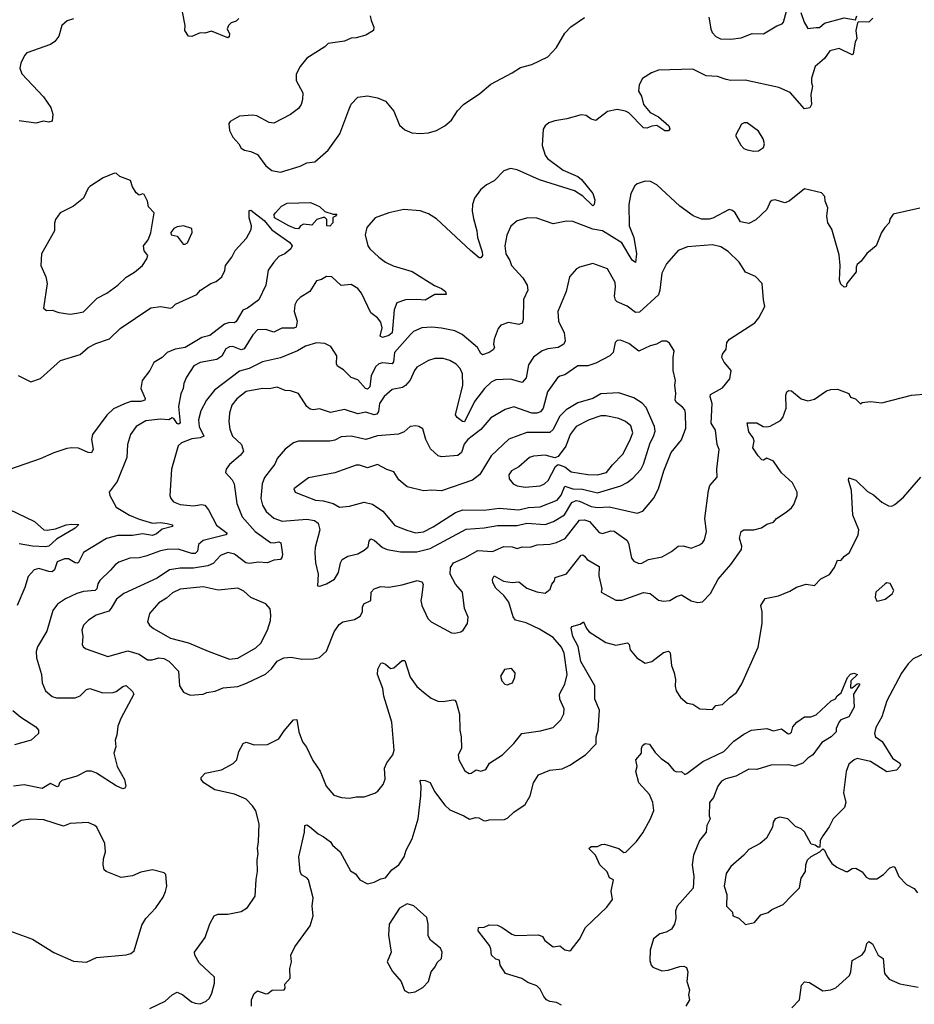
# Model space of a CAD drawing. Extents: x 1921360 to 2014538, y 768294 to 907744.
# Tile 127 of 256: x 1928258 to 1933702, y 828297 to 834291. Entities that reach past the tile are written whole.
import ezdxf

# ---------------------------------------------------------------- set-up
doc = ezdxf.new("R2010")
doc.units = 0

msp = doc.modelspace()

# ---------------------------------------------------------------- linework, layer by layer
at = {"layer": '0CON10XD'}
for points in [[(1929591.7, 834298.3), (1929575, 834282.5), (1929545, 834271.2), (1929528, 834255), (1929520, 834235), (1929534, 834205), (1929533.3, 834186.7), (1929525, 834180), (1929425, 834220), (1929385, 834208.6), (1929355, 834210.6), (1929305, 834188), (1929285, 834190), (1929262.5, 834225), (1929265.7, 834255), (1929248.3, 834338.3)], [(1932452.5, 834305), (1932464.2, 834235), (1932473.1, 834213.1), (1932495, 834188.8), (1932522.5, 834175), (1932585, 834171.9), (1932649.1, 834180.9), (1932715, 834205.8), (1932785, 834203.8), (1932865, 834253.3), (1932897.5, 834265), (1932906.2, 834275), (1932930.8, 834365)], [(1933450.5, 834299.5), (1933425, 834275.7), (1933363, 834277), (1933357.5, 834272.5), (1933346.2, 834225), (1933353.3, 834175), (1933343.3, 834155), (1933330, 834080), (1933325, 834077.5), (1933245, 834115.8), (1933188, 834102), (1933156.3, 834053.7), (1933098.8, 834005), (1933076.2, 833935), (1933076.4, 833906.4), (1933083.8, 833885), (1933072.5, 833835), (1933077.5, 833775), (1933066.2, 833753.8), (1933035, 833748.8), (1932947.3, 833847.3), (1932877.3, 833877.3), (1932672.3, 833922.3), (1932585, 833919.7), (1932556.9, 833926.9), (1932504.8, 833944.8), (1932435, 833948.8), (1932355, 833989.7), (1932145, 833982.7), (1932103.8, 833966.2), (1932047.9, 833932.1), (1932028, 833895), (1932022.9, 833855), (1932041.1, 833825), (1932053.5, 833775), (1932095.4, 833725.4), (1932145, 833699.5), (1932208.8, 833645), (1932213.6, 833626.4), (1932206.7, 833613.3), (1932185, 833614), (1932135, 833646.9), (1932105, 833643.1), (1932075, 833630.6), (1932055, 833632.5), (1931965, 833724.3), (1931945, 833734.4), (1931895, 833744.4), (1931835, 833732.5), (1931765, 833676.2), (1931735, 833685.7), (1931705, 833707.8), (1931675, 833712.2), (1931586.8, 833686.8), (1931515, 833675.7), (1931477.4, 833662.6), (1931456, 833645), (1931444.4, 833625), (1931438.5, 833525), (1931455.5, 833465), (1931470.6, 833445), (1931565.6, 833375.6), (1931655, 833335.5), (1931677.9, 833317.9), (1931745, 833232), (1931758.2, 833195), (1931754.1, 833165.9), (1931745, 833156.7), (1931685.4, 833215.4), (1931635, 833249.4), (1931421.2, 833315), (1931285, 833377.1), (1931245, 833384.2), (1931205, 833370.8), (1931145, 833309.4), (1931098.6, 833285), (1931061.4, 833255), (1931025.5, 833204.5), (1931013.1, 833165), (1931010.6, 833125), (1931019.4, 833079.4), (1931040, 833005), (1931043.8, 832965), (1931072.7, 832877.3), (1931074.2, 832855), (1931065, 832840), (1931055, 832840.8), (1931001.9, 832885), (1930795, 833078.5), (1930745, 833108.2), (1930695, 833127.1), (1930595, 833134.6), (1930504.7, 833115.3), (1930420.8, 833085), (1930369.4, 833025), (1930360.3, 832980.3), (1930375.6, 832915), (1930389.2, 832895), (1930444.3, 832845), (1930485, 832814.5), (1930531.5, 832791.5), (1930646.9, 832756.9), (1930781.7, 832671.7), (1930825.2, 832655.2), (1930849.4, 832635), (1930852.5, 832617.5), (1930785, 832616.9), (1930725, 832582.5), (1930675, 832588), (1930605, 832585.6), (1930552.5, 832567.5), (1930536.4, 832523.6), (1930525.2, 832385), (1930505, 832367.2), (1930465, 832356.9), (1930451.4, 832365), (1930463.6, 832415), (1930455, 832450), (1930435.7, 832475), (1930395, 832506.7), (1930338, 832625), (1930315, 832654.5), (1930275, 832679.6), (1930215, 832672.9), (1930157.5, 832725), (1930125, 832727.5), (1930095, 832709.4), (1930065, 832700.8), (1930023.2, 832636.8), (1929965, 832600), (1929945, 832578.8), (1929933.1, 832555), (1929927.8, 832515), (1929946.2, 832455), (1929940.6, 832419.4), (1929926.6, 832413.4), (1929852.8, 832412.7), (1929805, 832387.9), (1929755, 832404.6), (1929705, 832402.2), (1929677, 832373), (1929624, 832286), (1929605, 832281.4), (1929555, 832301.6), (1929535, 832299.1), (1929513, 832287), (1929486.9, 832243.1), (1929457.9, 832222.1), (1929356.5, 832203.5), (1929317.3, 832182.7), (1929272.5, 832115), (1929256.7, 832075), (1929253.3, 832045), (1929237.8, 832012.2), (1929224.2, 831935), (1929235, 831834), (1929225, 831828.6), (1929215, 831833.1), (1929195, 831863.3), (1929185, 831866.2), (1929164.7, 831855.3), (1929115, 831858.4), (1929025, 831849.6), (1928965.7, 831815), (1928932.7, 831765), (1928913.3, 831705), (1928910, 831625), (1928850.2, 831479.8), (1928802.5, 831415), (1928806.2, 831395), (1928845, 831323.1), (1928925, 831274.2), (1928985, 831249.3), (1929065, 831226.2), (1929115, 831229), (1929155, 831223.3), (1929187.5, 831215), (1929186.7, 831205), (1929125, 831188.8), (1929090.1, 831159.9), (1929065, 831149.7), (1929005, 831161.3), (1928945, 831151.6), (1928855, 831150), (1928785, 831132.9), (1928645, 831047.9), (1928615, 830985.8), (1928608.2, 830981.8), (1928595, 830983.8), (1928555, 831008.5), (1928530.9, 831009.1), (1928485, 830989.4), (1928468.5, 830941.5), (1928455, 830929.7), (1928435, 830930.6), (1928375, 830950), (1928345, 830942.5), (1928309.7, 830900.3), (1928289.4, 830835), (1928241.9, 830725)], [(1928585, 834296.7), (1928546.3, 834283.7), (1928514.3, 834255), (1928495, 834190), (1928472.1, 834157.9), (1928445, 834140), (1928301.7, 834088.3), (1928287.3, 834072.7), (1928264.4, 834025.6), (1928258, 833995), (1928271.2, 833961.2), (1928401.7, 833821.7), (1928446.8, 833756.8), (1928460, 833715), (1928455, 833672.5), (1928435, 833666.2), (1928402.3, 833672.3), (1928355, 833661.4), (1928255, 833674.2)], [(1930390, 834315), (1930396, 834285), (1930414, 834245), (1930411.2, 834225), (1930365, 834195.6), (1930305, 834179.4), (1930275, 834178.1), (1930235, 834160), (1930135, 834146.2), (1930114.3, 834125.7), (1930005, 834056.7), (1929963.8, 834005), (1929940.5, 833959.5), (1929939.5, 833919.5), (1929980, 833845), (1929978.8, 833805), (1929971.2, 833775), (1929955, 833750), (1929905.5, 833714.5), (1929805, 833661.2), (1929775, 833663.8), (1929701.2, 833705), (1929675, 833709.5), (1929595, 833702.5), (1929539.5, 833670.5), (1929531.4, 833658.6), (1929535, 833616.7), (1929553.8, 833575), (1929590.6, 833535), (1929605, 833508), (1929625, 833495.8), (1929665, 833488.6), (1929705, 833469.2), (1929755, 833400), (1929792.3, 833372.3), (1929845, 833362), (1929965, 833398), (1930005, 833420), (1930054.3, 833425.7), (1930134.6, 833495.4), (1930205.6, 833595), (1930261.7, 833741.7), (1930275, 833776.7), (1930315, 833818), (1930375, 833828), (1930435.5, 833815.5), (1930485, 833793.8), (1930534.2, 833734.2), (1930568.3, 833648.3), (1930600.9, 833620.9), (1930645, 833602.1), (1930695, 833598.8), (1930745, 833602.1), (1930793.4, 833616.6), (1930845, 833643.6), (1930885, 833678.2), (1930921.8, 833735), (1930958.8, 833775), (1931057.9, 833842.1), (1931125, 833898.7), (1931255, 833966.5), (1931305, 833999.1), (1931375, 834017.1), (1931472.5, 834065), (1931525, 834121.4), (1931575, 834209.2), (1931612.9, 834247.1), (1931695, 834304.2)], [(1933012, 834335), (1933031.2, 834275), (1933055, 834236.7), (1933105, 834242.5), (1933126.2, 834243.8), (1933155, 834270), (1933275, 834301.2), (1933345, 834290), (1933353.3, 834315)], [(1932725, 833490), (1932755, 833493.3), (1932785, 833512.5), (1932791.2, 833535), (1932783.3, 833565), (1932755, 833612.5), (1932685, 833662.5), (1932667, 833663), (1932650, 833655), (1932613.8, 833585), (1932646.4, 833526.4), (1932665, 833507.5), (1932685, 833497.5), (1932725, 833490)], [(1928565, 832498), (1928605, 832504), (1928645, 832512.5), (1928728.8, 832595), (1928788.8, 832625), (1928854.5, 832675.5), (1928905, 832724.2), (1928957.3, 832752.7), (1929005.4, 832794.6), (1929032, 832835), (1929037.5, 832855), (1929015, 832883.3), (1929011.5, 832915), (1929039.3, 832950.7), (1929056.4, 832993.6), (1929075.7, 833115), (1929042.3, 833152.3), (1929036, 833185), (1929015.7, 833225.7), (1929005, 833230), (1928985, 833223.3), (1928966.1, 833236.1), (1928945, 833272.5), (1928931.7, 833311.7), (1928866.4, 833336.4), (1928847.5, 833355), (1928835, 833357.1), (1928765, 833327.3), (1928684.1, 833275.9), (1928673.3, 833265), (1928645, 833203.3), (1928585, 833156.2), (1928504.1, 833115.9), (1928475.8, 833075), (1928468.8, 833051.2), (1928470, 833005), (1928390, 832865), (1928386.2, 832795), (1928415.7, 832725.7), (1928423.8, 832685), (1928403.3, 832535), (1928420.7, 832520.7), (1928455, 832523.3), (1928495, 832508.8), (1928565, 832498)], [(1933737, 833143), (1933574.2, 833105.8), (1933554.1, 833075.9), (1933550, 833055), (1933523.3, 833025), (1933503.8, 832995), (1933470, 832915), (1933412.8, 832867.2), (1933379.5, 832820.5), (1933355, 832800), (1933348.6, 832785), (1933348, 832755), (1933292.5, 832685), (1933287.5, 832665), (1933275, 832662.5), (1933255, 832680), (1933246.7, 832705), (1933252, 832795), (1933245, 832860), (1933200, 833015), (1933175.6, 833055), (1933170.6, 833095), (1933175.5, 833145.5), (1933160.8, 833185), (1933157.1, 833215), (1933137, 833237), (1933035, 833260.6), (1932940, 833185), (1932915, 833176.7), (1932855, 833193.3), (1932835, 833190), (1932825, 833182.5), (1932805.8, 833134.2), (1932737.3, 833072.7), (1932695, 833050), (1932645, 833060), (1932611.2, 833115), (1932595, 833130), (1932575, 833134.2), (1932476.9, 833083.1), (1932453, 833077), (1932407.2, 833077.2), (1932355.7, 833095.7), (1932275.3, 833155.3), (1932136.2, 833285), (1932097.5, 833305), (1932065, 833308), (1932015, 833291.2), (1932001.2, 833278.8), (1931977.9, 833232.1), (1931964.5, 833165), (1931966.4, 833035), (1931996.2, 832965), (1932010.8, 832865), (1932005, 832813.3), (1931985, 832827.1), (1931921.6, 832931.6), (1931805, 833005.2), (1931745, 833015.8), (1931625, 833062.5), (1931585, 833064.4), (1931505, 833047.1), (1931405, 833081.9), (1931350, 833085), (1931285, 833065.8), (1931247, 833033), (1931221.7, 832978.3), (1931210, 832915), (1931216.3, 832866.3), (1931240.8, 832825), (1931250, 832795), (1931319.9, 832719.9), (1931345.5, 832675), (1931350.6, 832645), (1931323.6, 832586.4), (1931321.5, 832465), (1931316.2, 832443.8), (1931295, 832435.6), (1931233, 832447), (1931185, 832431.2), (1931169.7, 832410.3), (1931145.6, 832345), (1931141.8, 832315), (1931146.5, 832295), (1931140, 832280), (1931115.8, 832265), (1931075, 832251.4), (1931065, 832258), (1931043.3, 832295), (1930950.5, 832375), (1930905, 832396.5), (1930825, 832412.4), (1930765, 832418.7), (1930705, 832414.5), (1930655, 832392.2), (1930636, 832374), (1930539.6, 832265), (1930532.8, 832207.2), (1930525, 832195.7), (1930465, 832202.2), (1930444, 832196), (1930425, 832179.4), (1930397.6, 832125), (1930389.1, 832055), (1930375, 832040.6), (1930362.9, 832045), (1930315, 832097.5), (1930275, 832112.9), (1930229.3, 832159.3), (1930191.9, 832181.9), (1930186.5, 832195), (1930188.7, 832245), (1930151.2, 832301.2), (1930115, 832320), (1930065, 832323.3), (1929996.1, 832303.9), (1929947.5, 832275), (1929845, 832232.5), (1929735, 832208.6), (1929655, 832167.9), (1929595, 832150.8), (1929443.1, 832035), (1929395.2, 831974.8), (1929359.7, 831910.2), (1929345.8, 831854.2), (1929349.7, 831815), (1929378.1, 831755), (1929355, 831745.3), (1929305, 831740), (1929243.1, 831715), (1929223, 831697), (1929181.1, 831555), (1929171.1, 831395), (1929177.5, 831375), (1929194.4, 831355), (1929235, 831338.5), (1929315, 831331.1), (1929365, 831339.2), (1929385, 831334.4), (1929407.4, 831307.4), (1929455, 831212.7), (1929520, 831165), (1929511.2, 831155), (1929375, 831120), (1929346.2, 831095), (1929340, 831055), (1929325, 831041.8), (1929305, 831041.1), (1929221.7, 831068.3), (1929155, 831065.3), (1929115, 831056.6), (1929025.9, 831024.1), (1928985, 831013.9), (1928928.3, 831011.7), (1928861.8, 830988.2), (1928837.8, 830972.2), (1928811.2, 830938.8), (1928745, 830877.1), (1928732.9, 830857.1), (1928726.1, 830825), (1928717.1, 830815), (1928645, 830810), (1928605, 830797.8), (1928536, 830765), (1928486.7, 830733.3), (1928458.5, 830695), (1928422.4, 830567.6), (1928365, 830473.3), (1928356.9, 830445), (1928359.4, 830405), (1928389.4, 830305), (1928393.8, 830253.8), (1928414.6, 830204.6), (1928455, 830170.6), (1928482, 830162), (1928595, 830163.1), (1928625, 830174.3), (1928665, 830212.5), (1928685, 830220), (1928762.8, 830192.8), (1928826, 830194), (1928845, 830200.9), (1928885, 830231.1), (1928905, 830237.1), (1928945, 830201.2), (1928952, 830185), (1928872.8, 830037.2), (1928855, 829990), (1928849.4, 829935), (1928839.4, 829905), (1928841.9, 829865), (1928831.4, 829825), (1928850.6, 829745), (1928895.8, 829665), (1928904, 829625), (1928897.9, 829612.1), (1928885, 829608), (1928845, 829626.9), (1928725, 829704.5), (1928695, 829715.6), (1928665, 829715.6), (1928605, 829685.8), (1928515, 829658.6), (1928500, 829645), (1928494.3, 829625.7), (1928485, 829620.6), (1928445, 829640), (1928395, 829610.6), (1928285, 829632.2), (1928220, 829625)], [(1929955, 833017.5), (1929935, 833019.2), (1929895, 833036.5), (1929807.5, 833085), (1929805.9, 833104.1), (1929813.8, 833115), (1929851.8, 833155), (1929885, 833172.9), (1930027.9, 833177.9), (1930083.2, 833153.2), (1930115, 833123.3), (1930165, 833107.5), (1930187, 833107), (1930180, 833095), (1930163, 833087), (1930163.8, 833055), (1930145, 833034), (1930127.5, 833035), (1930126.7, 833075), (1930115, 833086.7), (1930105, 833086.7), (1930066.7, 833075), (1930035, 833040), (1929985, 833046.7), (1929966.7, 833035), (1929955, 833017.5)], [(1928248, 832125), (1928325, 832087.1), (1928383.6, 832106.4), (1928505, 832216.9), (1928625, 832253.1), (1928674.4, 832295), (1928721, 832319), (1928805, 832348.2), (1928868.8, 832411.2), (1929055, 832536.5), (1929115, 832544.4), (1929175, 832534.3), (1929185, 832538), (1929205, 832559.2), (1929335, 832618.6), (1929358.8, 832645), (1929420, 832685), (1929452.7, 832697.3), (1929487.5, 832725), (1929506.4, 832763.6), (1929510.6, 832795), (1929548.9, 832845), (1929569.4, 832885), (1929638.9, 832961.1), (1929666.3, 833013.7), (1929668.7, 833035), (1929654.6, 833085), (1929655, 833130), (1929665, 833131.2), (1929745, 833067.5), (1929791.7, 833011.7), (1929902.5, 832935), (1929916.9, 832915), (1929906.9, 832895), (1929871.2, 832865), (1929835, 832848.8), (1929804, 832815), (1929770.8, 832765), (1929755.5, 832674.5), (1929713.8, 832585), (1929645, 832535.5), (1929615, 832521.5), (1929575, 832454), (1929565, 832445.8), (1929535, 832447.3), (1929505, 832437.1), (1929415, 832367.5), (1929365.8, 832355), (1929265.6, 832294.4), (1929204.7, 832285.3), (1929154.4, 832265), (1929125, 832234.4), (1929075, 832203.5), (1929048.9, 832155), (1929003.5, 832095), (1928994.3, 832045), (1929020.8, 831985), (1929020, 831975), (1928995, 831966.4), (1928935, 831966.9), (1928895, 831953.2), (1928828.5, 831921.5), (1928787.2, 831882.7), (1928700.6, 831765), (1928693.6, 831735), (1928704.4, 831675.6), (1928695.6, 831654.4), (1928675, 831656.7), (1928615, 831681.8), (1928575, 831684.6), (1928545, 831681.2), (1928465, 831654.7), (1928382.2, 831617.8), (1928155, 831538.2)], [(1929265, 832923.8), (1929278.3, 832931.7), (1929307.5, 832995), (1929305, 833020), (1929255, 833036.2), (1929215, 833030), (1929195, 833020), (1929177.5, 832995), (1929180, 832980), (1929215, 832972.5), (1929253.3, 832925), (1929265, 832923.8)], [(1929295, 830178.8), (1929375, 830184.2), (1929395.8, 830194.2), (1929447.4, 830202.6), (1929495, 830222.9), (1929585, 830231.9), (1929638.2, 830251.8), (1929754.4, 830305.6), (1929790.9, 830339.1), (1929824.4, 830385), (1929865, 830405.6), (1929909.3, 830409.3), (1929975, 830398.5), (1930045, 830399.4), (1930082.1, 830407.9), (1930125, 830446.7), (1930170.6, 830565), (1930201.2, 830608.8), (1930224.5, 830625.5), (1930295, 830639.4), (1930330.3, 830659.7), (1930344, 830685), (1930344.4, 830715), (1930352.5, 830735), (1930394.2, 830755.8), (1930397.5, 830805), (1930415, 830825.8), (1930455, 830840.8), (1930505, 830836), (1930585, 830850.8), (1930677.7, 830877.7), (1930705, 830868.8), (1930714, 830855), (1930702.9, 830775), (1930699.4, 830755), (1930704.5, 830724.5), (1930742.5, 830645), (1930761.2, 830625), (1930885, 830558.8), (1930905, 830556.2), (1930942.5, 830565), (1930956.2, 830575), (1930983.3, 830615), (1930986.4, 830653.6), (1930965.8, 830705.8), (1930952, 830805), (1930910, 830855), (1930877.5, 830915), (1930880, 830955), (1930898.6, 830985), (1930965.9, 831014.1), (1931045, 831059.2), (1931135, 831053.8), (1931205, 831083.8), (1931255, 831080.9), (1931285, 831071.1), (1931315, 831082.5), (1931365, 831080), (1931406.7, 831093.3), (1931485, 831098.8), (1931525, 831108.2), (1931576.7, 831133.3), (1931665, 831244.6), (1931695, 831246.2), (1931726.2, 831236.2), (1931785, 831168.5), (1931805, 831162.2), (1931855, 831180), (1931875, 831177.9), (1931952.5, 831122.5), (1931963.6, 831105), (1931981.7, 831011.7), (1931995, 830993.8), (1932025, 830980), (1932045, 830982.9), (1932085.5, 831004.5), (1932168.9, 831021.1), (1932225, 831052.5), (1932265, 831085.7), (1932295, 831087.1), (1932345, 831074.2), (1932395, 831092.9), (1932413.6, 831106.4), (1932425.6, 831125), (1932438.1, 831175), (1932428.5, 831255), (1932449.2, 831425), (1932458.8, 831455), (1932502, 831505), (1932500, 831555), (1932515.5, 831675), (1932501.9, 831705), (1932491.7, 831791.7), (1932466.1, 831835), (1932472.3, 831955), (1932460, 831995), (1932461.8, 832008.2), (1932535, 832049.5), (1932580, 832105), (1932588, 832155), (1932545.8, 832205), (1932531.4, 832235), (1932535.5, 832254.5), (1932557.1, 832285), (1932560.8, 832325), (1932578, 832345), (1932732, 832445), (1932756.7, 832475), (1932792.5, 832545), (1932783.8, 832585), (1932776.2, 832685), (1932736.6, 832726.6), (1932674.5, 832754.5), (1932635.7, 832815), (1932569.3, 832879.3), (1932525, 832908.8), (1932475, 832919.6), (1932323, 832907), (1932265, 832885.6), (1932195, 832804.2), (1932165, 832746.7), (1932154.5, 832644.5), (1932145, 832615.7), (1932029.1, 832510.9), (1932005, 832508.5), (1931955, 832546.9), (1931895, 832572.9), (1931883.6, 832583.6), (1931877.3, 832607.3), (1931884.1, 832665), (1931881.1, 832691.1), (1931835, 832774), (1931745, 832806), (1931665, 832784.2), (1931646.9, 832773.1), (1931604.2, 832725), (1931582.9, 832635), (1931532.5, 832515), (1931536, 832455), (1931571.9, 832385), (1931577.1, 832335), (1931568.6, 832315), (1931535, 832295.4), (1931472.9, 832287.1), (1931438, 832275), (1931383.9, 832236.1), (1931355, 832188.8), (1931339.6, 832110.4), (1931315, 832081.4), (1931245, 832102.1), (1931155, 832099.1), (1931127.5, 832085), (1931086.7, 832045), (1931025, 831965.5), (1930965, 831843.5), (1930952.5, 831845), (1930919.7, 831869.7), (1930910.6, 831885), (1930954.7, 832065), (1930953.1, 832135), (1930938.1, 832168.1), (1930915, 832193.1), (1930875, 832216.9), (1930835, 832228.9), (1930785, 832227.5), (1930745, 832216.7), (1930674.7, 832175.3), (1930659.5, 832155), (1930634.1, 832095.9), (1930606.5, 832063.5), (1930588, 832052), (1930525, 832039.1), (1930475, 831996.5), (1930448, 831955), (1930441.5, 831905), (1930431.3, 831888.7), (1930415, 831885.3), (1930365, 831901.8), (1930315, 831891.4), (1930235, 831917.5), (1930149.1, 831899.1), (1930081.3, 831921.3), (1930045, 831915.6), (1930025, 831918.9), (1930005.6, 831935), (1929955, 832015.7), (1929905, 832032), (1929873, 832033), (1929825, 832054), (1929776.8, 832043.2), (1929735, 832046.4), (1929635, 832026.9), (1929578.2, 831981.8), (1929549.5, 831945), (1929533.6, 831895), (1929530.4, 831845), (1929537.1, 831797.1), (1929552.5, 831755), (1929607.3, 831705), (1929620.6, 831665), (1929601.2, 831638.8), (1929535, 831583.3), (1929513.8, 831555), (1929510, 831535), (1929549.8, 831489.8), (1929562.2, 831465), (1929579.6, 831345), (1929611.8, 831265), (1929691.1, 831175), (1929785, 831108.5), (1929805, 831105.5), (1929835, 831111.4), (1929846.5, 831106.5), (1929857.7, 831035), (1929853.9, 831016.1), (1929844.6, 831005.4), (1929805, 831001.3), (1929765, 830984.6), (1929710.8, 830989.2), (1929655, 830979.7), (1929634.5, 830985), (1929565, 831036.7), (1929525, 831047.2), (1929480.1, 831029.9), (1929435, 830980.9), (1929403.5, 830966.5), (1929315, 830951.4), (1929235, 830952.3), (1929168.8, 830941.2), (1929095, 830891.3), (1928891.5, 830798.5), (1928846.1, 830763.9), (1928815, 830708), (1928799.1, 830690.9), (1928722.5, 830665), (1928676.9, 830635), (1928645.4, 830604.6), (1928635.6, 830575), (1928641.4, 830535), (1928638, 830485), (1928645, 830471.2), (1928661.4, 830461.4), (1928795, 830414.2), (1928915, 830449.2), (1928985, 830428.5), (1929035, 830394.5), (1929064.5, 830394.5), (1929105, 830406.5), (1929135, 830402.4), (1929164.8, 830384.8), (1929223.5, 830325), (1929230, 830235), (1929255, 830196.7), (1929295, 830178.8)], [(1930085, 830842.5), (1930125, 830856.2), (1930173.3, 830885), (1930197.5, 830925), (1930209.2, 830985), (1930221.2, 831005), (1930255, 831024.2), (1930315, 831038.5), (1930355, 831060.9), (1930378.2, 831081.8), (1930385, 831116.7), (1930395, 831129.4), (1930415, 831122.5), (1930465, 831078), (1930495, 831064.7), (1930575, 831050.6), (1930675, 831050.8), (1930755, 831072), (1930975, 831189.7), (1931085, 831197.1), (1931165, 831212.1), (1931285, 831210.8), (1931345, 831225.2), (1931455, 831218.3), (1931505.6, 831235), (1931572.6, 831277.4), (1931618.8, 831351.2), (1931645, 831364.3), (1931665, 831360.6), (1931736.4, 831326.4), (1931775, 831321.2), (1931845.3, 831325.3), (1932015, 831286.7), (1932051.1, 831298.9), (1932115, 831376), (1932144.6, 831435.4), (1932178.5, 831545), (1932222.1, 831655), (1932285, 831732.9), (1932311.1, 831805), (1932310.9, 831895), (1932305.5, 831915), (1932292.5, 831932.5), (1932255, 831960.6), (1932246.7, 831975), (1932251.8, 832015), (1932245.4, 832065), (1932249.1, 832095), (1932234.4, 832155), (1932234.5, 832235), (1932240.8, 832275), (1932211.7, 832321.7), (1932194.2, 832334.2), (1932165, 832334), (1932132.5, 832315), (1932095, 832304.4), (1932025, 832271.9), (1931965, 832320), (1931915, 832339.2), (1931895, 832338), (1931882, 832325), (1931870, 832265), (1931850, 832245), (1931765, 832199.4), (1931715, 832184.5), (1931655, 832182.5), (1931575, 832129.2), (1931545, 832120.8), (1931530.2, 832109.8), (1931470.9, 832025), (1931443.7, 831926.3), (1931427, 831903), (1931405.2, 831894.8), (1931375, 831895.7), (1931265, 831934.5), (1931211.7, 831918.3), (1931125, 831867.8), (1931064.1, 831795.9), (1930984.3, 831735.7), (1930963.8, 831706.2), (1930946.8, 831655), (1930925, 831637.1), (1930825, 831630), (1930805, 831636.2), (1930758.1, 831678.1), (1930729.5, 831735), (1930710.5, 831800.5), (1930687.5, 831815), (1930667.9, 831817.9), (1930635, 831814.2), (1930597.8, 831782.2), (1930563.4, 831766.6), (1930435, 831757.6), (1930365, 831734.6), (1930275, 831755.4), (1930215, 831751.1), (1930175, 831730.8), (1930145, 831724.5), (1929955, 831724.2), (1929925, 831714), (1929873.4, 831676.6), (1929825, 831619.2), (1929811.1, 831585), (1929747.2, 831502.8), (1929733.8, 831465), (1929726.1, 831375), (1929734.6, 831335), (1929756.7, 831296.7), (1929805, 831256.9), (1929855, 831237.2), (1930005, 831250.6), (1930051.9, 831241.9), (1930074.5, 831225), (1930084.6, 831185), (1930055, 831077.5), (1930053.1, 831045), (1930057.1, 830985), (1930074.2, 830915), (1930070, 830845), (1930085, 830842.5)], [(1929048.7, 828271.3), (1929142, 828315), (1929185, 828354.2), (1929215, 828370), (1929250, 828355), (1929302.7, 828312.7), (1929325, 828303.8), (1929355, 828300), (1929393.3, 828315), (1929413.8, 828335), (1929427.1, 828365), (1929442.9, 828425), (1929442.7, 828462.7), (1929349.5, 828549.5), (1929323.8, 828595), (1929321.2, 828615), (1929385.5, 828704.5), (1929415, 828786.7), (1929441.2, 828835), (1929464.1, 828845.9), (1929525, 828846), (1929605, 828861.2), (1929645, 828886.7), (1929690, 828955), (1929696.1, 829056.1), (1929705.5, 829104.5), (1929702.9, 829175), (1929708.9, 829215), (1929704.4, 829245), (1929711.5, 829285), (1929714.2, 829395.8), (1929694.4, 829475), (1929675, 829505.6), (1929635, 829545.8), (1929565, 829576.5), (1929445, 829602.9), (1929378.8, 829645), (1929362, 829665), (1929362.7, 829677.3), (1929386.1, 829703.9), (1929485, 829724), (1929557.3, 829762.7), (1929578.8, 829785), (1929590.8, 829835), (1929616.7, 829885), (1929635, 829892), (1929685, 829876.7), (1929765, 829878.8), (1929835, 829913.3), (1929867.6, 829962.4), (1929925, 830028.8), (1929945, 830030), (1929955.7, 829955), (1929978.6, 829895), (1930002.2, 829862.2), (1930041.2, 829781.2), (1930086.9, 829716.9), (1930123.1, 829625), (1930169.7, 829569.7), (1930215.8, 829555.8), (1930265, 829550.8), (1930305, 829560), (1930355, 829560.8), (1930418.3, 829581.7), (1930436.4, 829593.6), (1930470, 829635), (1930481.7, 829668.3), (1930477.8, 829735), (1930492.6, 829767.4), (1930529.4, 829815), (1930536.9, 829843.1), (1930522.5, 830015), (1930473, 830173), (1930468.4, 830218.4), (1930435.6, 830305), (1930437.3, 830337.3), (1930455, 830373.8), (1930465, 830376), (1930485, 830367.5), (1930515, 830340.8), (1930535, 830346), (1930585, 830390), (1930600.7, 830390.7), (1930635, 830288.8), (1930675, 830231.2), (1930715, 830197.5), (1930761.3, 830161.3), (1930803, 830143), (1930835, 830140), (1930895, 830150), (1930905, 830148.8), (1930915, 830136.7), (1930933.4, 830063.4), (1930936.5, 829965), (1930944.3, 829924.3), (1930945.7, 829855), (1930926.2, 829815), (1930930.8, 829785), (1930967.7, 829717.7), (1930992.3, 829702.3), (1931005, 829704.2), (1931035, 829723.8), (1931065, 829716.2), (1931095, 829726), (1931117.1, 829765), (1931195.8, 829815), (1931265, 829884.3), (1931314.6, 829945.4), (1931427.9, 829962.1), (1931505, 829982.5), (1931551.1, 830028.9), (1931570, 830065), (1931570.6, 830095), (1931545.8, 830154.2), (1931542.7, 830185), (1931574.6, 830245.4), (1931589.2, 830305), (1931571.3, 830435), (1931555, 830470.8), (1931505, 830529.5), (1931420.3, 830580.3), (1931339.5, 830619.5), (1931275, 830635.8), (1931261.1, 830655), (1931235.4, 830745), (1931203.3, 830785), (1931155, 830830), (1931137.2, 830865), (1931135.5, 830885), (1931145, 830905.7), (1931202.7, 830872.7), (1931255, 830864.7), (1931295, 830869.5), (1931345, 830830.9), (1931405, 830808.2), (1931455, 830800), (1931486.7, 830823.3), (1931495.6, 830854.4), (1931513.3, 830875), (1931517.5, 830895), (1931585, 830917.5), (1931675, 831030.8), (1931685, 831032.5), (1931695, 831025.8), (1931711.9, 831005), (1931785, 830961.2), (1931783.2, 830905), (1931801.2, 830825), (1931797.5, 830805), (1931885, 830756.9), (1931925, 830757.8), (1932055, 830804.4), (1932095, 830798.6), (1932145, 830758), (1932175, 830750.8), (1932215, 830755.6), (1932255, 830779.4), (1932285, 830789.2), (1932345, 830752), (1932385, 830743.8), (1932412.7, 830747.3), (1932461.7, 830798.3), (1932509.4, 830885), (1932586.6, 830973.4), (1932650, 831065), (1932653.3, 831085), (1932638.9, 831135), (1932648, 831175), (1932665, 831184.3), (1932725, 831184.4), (1932772.8, 831197.2), (1932805, 831220), (1932845, 831232.5), (1932863.8, 831255), (1932922.5, 831292.5), (1932955, 831319.2), (1932970, 831340), (1932989.6, 831395), (1932989.5, 831415), (1932961.2, 831471.2), (1932895, 831533.1), (1932845, 831602.9), (1932805, 831621.2), (1932785, 831610), (1932775, 831611.2), (1932752, 831635), (1932720, 831685), (1932728.1, 831725), (1932721.9, 831745), (1932695, 831781.2), (1932685, 831837.5), (1932745, 831836), (1932783.3, 831815), (1932805, 831812.2), (1932825, 831815.6), (1932888.5, 831851.5), (1932901.7, 831868.3), (1932923.5, 831925), (1932921.2, 832005), (1932926.7, 832025), (1932936.2, 832033.8), (1932955, 832032), (1933013, 831983), (1933055, 831970), (1933095, 831980), (1933168.3, 832031.7), (1933195, 832040), (1933235, 832041.2), (1933303.3, 832015), (1933315, 831992.5), (1933343.6, 831983.6), (1933375, 831952.5), (1933385, 831960), (1933435, 831966), (1933505, 831957.5), (1933685, 832005.7), (1933785, 832012.5)], [(1930666.9, 831166.9), (1930715, 831172.7), (1930775, 831203.1), (1930910, 831290), (1930955, 831307.7), (1931085, 831304.7), (1931175, 831317.1), (1931295, 831307.7), (1931355, 831320.8), (1931425, 831324.2), (1931528.2, 831365), (1931553.4, 831396.6), (1931575, 831451.1), (1931625, 831434.8), (1931683.1, 831433.1), (1931775, 831409.6), (1931917.2, 831452.8), (1931955, 831472.7), (1931989.7, 831500.3), (1932037.2, 831552.8), (1932054, 831585), (1932095.3, 831714.7), (1932115.8, 831754.2), (1932126.2, 831785), (1932121.2, 831815), (1932069.7, 831929.7), (1932047.1, 831957.1), (1931995, 831988.8), (1931905, 832019.1), (1931795, 832012.2), (1931745.3, 831984.7), (1931655, 831957.5), (1931584.1, 831915.9), (1931543.9, 831875), (1931504, 831796), (1931485, 831777.5), (1931345, 831777.5), (1931235, 831737.8), (1931128.1, 831635), (1931057.6, 831522.4), (1931013.3, 831486.7), (1930825, 831422.5), (1930766.7, 831426.7), (1930715, 831422.5), (1930615, 831447.5), (1930565, 831488.8), (1930535, 831539.2), (1930492.4, 831552.4), (1930435, 831582.9), (1930375, 831562.5), (1930325, 831578.6), (1930305, 831578.9), (1930175, 831532.7), (1930015, 831501.4), (1929926.7, 831435), (1929933.3, 831415), (1929948.3, 831408.3), (1930058.8, 831365), (1930105, 831361.5), (1930165, 831344.5), (1930205, 831323.3), (1930265, 831328.9), (1930355, 831354.3), (1930405, 831342), (1930468.7, 831298.7), (1930540.9, 831210.9), (1930613.8, 831183.8), (1930666.9, 831166.9)], [(1931335, 831444.6), (1931425, 831452.3), (1931451.4, 831465), (1931473.3, 831485), (1931518.5, 831571.5), (1931535, 831582.5), (1931575, 831569.1), (1931615, 831539.2), (1931715, 831521.8), (1931775, 831519.1), (1931830, 831535), (1931865, 831580.6), (1931927.5, 831645), (1931971.7, 831728.3), (1931989.1, 831775), (1931978.1, 831818.1), (1931944.7, 831844.7), (1931905, 831862.3), (1931825, 831878.7), (1931795, 831878.4), (1931722.9, 831855), (1931645, 831813.5), (1931607.7, 831765), (1931581.1, 831695), (1931535, 831630.8), (1931515, 831623.8), (1931455, 831638.9), (1931385, 831634.5), (1931361.4, 831625), (1931295, 831569.4), (1931251.2, 831545), (1931235, 831520), (1931235.8, 831495), (1931261.2, 831465), (1931285, 831453.3), (1931335, 831444.6)], [(1929668.1, 828285), (1929668.1, 828325), (1929685, 828363.3), (1929705, 828378), (1929755, 828360.8), (1929767, 828363), (1929795, 828383.8), (1929867.5, 828385), (1929872.5, 828395), (1929870.5, 828419.5), (1929903.8, 828455), (1929902, 828515), (1929912, 828555), (1929908, 828595), (1929932.8, 828647.2), (1930025.7, 828774.3), (1930044.2, 828835), (1930037.5, 828895), (1930043.3, 828945), (1930014.4, 829054.4), (1930005, 829067.5), (1929972, 829085), (1929964, 829105), (1929956, 829195), (1929991.2, 829345), (1929992.5, 829385), (1930005, 829388.8), (1930021.7, 829378.3), (1930074.4, 829334.4), (1930105, 829319.2), (1930148.8, 829285), (1930161.2, 829265), (1930208, 829225), (1930270, 829110), (1930301.2, 829091.2), (1930327.5, 829055), (1930375, 829030), (1930415, 829041.2), (1930455, 829061.2), (1930483.6, 829066.4), (1930523.3, 829115), (1930564.4, 829145.6), (1930597.5, 829195), (1930609.2, 829235), (1930645.7, 829305), (1930682.5, 829425), (1930700, 829565), (1930701.4, 829625), (1930694, 829655), (1930699.3, 829660.7), (1930725, 829660), (1930755, 829646.7), (1930781.8, 829591.8), (1930845, 829508.6), (1930875, 829480), (1930960, 829445), (1930995, 829424), (1931033.6, 829433.6), (1931052, 829432), (1931080, 829415), (1931095, 829413.3), (1931115, 829420), (1931207.7, 829422.3), (1931228.8, 829431.2), (1931265, 829466), (1931335, 829513.8), (1931364.6, 829565.4), (1931384.4, 829645.6), (1931415, 829693.8), (1931485, 829721.2), (1931558.9, 829731.1), (1931605, 829751.9), (1931701.4, 829815), (1931766.7, 829883.3), (1931766.4, 829925), (1931778.1, 829965), (1931786.9, 830086.9), (1931758.6, 830155), (1931757.3, 830235), (1931673.7, 830383.7), (1931656.2, 830475), (1931624.3, 830535), (1931614.4, 830585.6), (1931617.5, 830597.5), (1931668.2, 830611.8), (1931690, 830625), (1931708, 830585), (1931724.3, 830564.3), (1931825, 830499.2), (1931885, 830483.1), (1931957, 830497), (1931966.9, 830486.9), (1931974, 830455), (1932013.8, 830405), (1932065, 830374), (1932105, 830384.3), (1932175, 830439.4), (1932207.1, 830447.1), (1932215.6, 830435.6), (1932225, 830360), (1932241.4, 830315), (1932248.6, 830275), (1932246.1, 830233.9), (1932254, 830205), (1932278.8, 830165), (1932319.7, 830129.7), (1932355, 830124.2), (1932396.4, 830096.4), (1932475, 830091.2), (1932495, 830116.2), (1932535, 830121.2), (1932576.7, 830163.3), (1932620.8, 830195), (1932653, 830247), (1932751.7, 830471.7), (1932775.8, 830615.8), (1932776.8, 830686.8), (1932768.8, 830725), (1932795, 830766.7), (1932876.4, 830783.6), (1932945, 830811.2), (1932985, 830836.7), (1933025, 830848.8), (1933045, 830853.8), (1933095, 830846), (1933134, 830886), (1933185.9, 830914.1), (1933217.5, 830955), (1933235, 831000), (1933255, 830997.5), (1933276.7, 831025), (1933305.7, 831044.3), (1933316.8, 831063.2), (1933360, 831155), (1933365.6, 831185), (1933327.5, 831275), (1933320, 831425), (1933302.3, 831487.7), (1933305, 831502.5), (1933347.1, 831487.1), (1933417.6, 831417.6), (1933455, 831398), (1933505, 831354), (1933545, 831331.2), (1933565, 831330), (1933585, 831340), (1933636.2, 831385), (1933742.5, 831505)], [(1928140, 831335), (1928348, 831235), (1928405, 831185.8), (1928425, 831182.5), (1928475, 831191.8), (1928540.8, 831215), (1928575, 831220.3), (1928616.9, 831216.9), (1928595, 831195.6), (1928481.8, 831128.2), (1928435, 831086.4), (1928415, 831081.9), (1928335, 831084.8), (1928255, 831099.5)], [(1933475, 830750), (1933485, 830752.5), (1933525, 830763.3), (1933567.5, 830795), (1933577.5, 830815), (1933555, 830857.5), (1933535, 830862.5), (1933525, 830856.7), (1933468.8, 830805), (1933463.3, 830775), (1933475, 830750)], [(1929535, 830398.8), (1929585, 830403.9), (1929695, 830466.4), (1929726.2, 830495), (1929765.5, 830575), (1929784.1, 830634.1), (1929786, 830665), (1929781.2, 830705), (1929755.6, 830735.6), (1929665, 830774.2), (1929620.9, 830810.9), (1929585, 830829.2), (1929465, 830818.2), (1929375, 830838.6), (1929235, 830824.7), (1929187.9, 830802.1), (1929151, 830769), (1929105, 830740.5), (1929046.7, 830675), (1929035.7, 830625), (1929047.5, 830605), (1929072, 830585), (1929175.3, 830525.3), (1929285, 830497.3), (1929405, 830445.6), (1929535, 830398.8)], [(1933807.2, 830452.8), (1933695, 830400), (1933665, 830369.4), (1933625, 830312.5), (1933536, 830144), (1933504, 830046), (1933468, 829982), (1933460, 829945), (1933465.5, 829925.5), (1933506.2, 829896.2), (1933570.5, 829795), (1933613.8, 829765), (1933618.8, 829755), (1933614, 829745), (1933595, 829721.9), (1933535, 829712.5), (1933435, 829774.5), (1933355, 829793.1), (1933336, 829785), (1933305, 829758), (1933288.6, 829715), (1933270.8, 829585), (1933286.2, 829525), (1933277.8, 829495), (1933265, 829483.3), (1933208.6, 829425), (1933183.7, 829376.3), (1933145, 829323.3), (1933130, 829295), (1933127.5, 829252.5), (1933115, 829252.5), (1933100, 829265), (1933075, 829272.5), (1933035, 829346.2), (1933014.1, 829364.1), (1932979.7, 829379.7), (1932932.5, 829425), (1932885, 829436.2), (1932855, 829426.2), (1932842.5, 829405), (1932840, 829375), (1932802.7, 829307.3), (1932765, 829276.2), (1932695, 829238.6), (1932665.4, 829204.6), (1932585.8, 829135), (1932556.8, 829093.2), (1932544.5, 829015.5), (1932561.2, 828965), (1932560, 828895), (1932595, 828857.5), (1932597.5, 828835), (1932635, 828822), (1932675, 828782.9), (1932730, 828795), (1932768.9, 828841.1), (1932813.5, 828856.5), (1932835.8, 828874.2), (1932905, 828904.4), (1932955, 828957.5), (1933003.6, 829006.4), (1933014.3, 829065.7), (1933041.2, 829105), (1933042, 829145), (1933053, 829177), (1933075, 829196.7), (1933127.5, 829225), (1933145, 829242.5), (1933156.7, 829235), (1933173.3, 829195), (1933201.2, 829155), (1933231.2, 829131.2), (1933285, 829106), (1933295, 829106), (1933325, 829124), (1933345.8, 829125.8), (1933385, 829104), (1933410.5, 829070.5), (1933430.7, 829060.7), (1933475, 829060), (1933515, 829087.5), (1933553, 829127), (1933575, 829135.7), (1933585, 829132), (1933608.6, 829075), (1933655, 829026.9), (1933701.8, 829001.8), (1933721.9, 828975)], [(1931225, 830242.5), (1931256.4, 830253.6), (1931271.7, 830288.3), (1931272.5, 830315), (1931251.7, 830341.7), (1931207.5, 830335), (1931183.3, 830295), (1931192.5, 830265), (1931210, 830245), (1931225, 830242.5)], [(1931555, 828290.9), (1931525, 828307.1), (1931485, 828313.2), (1931464.8, 828324.8), (1931447.2, 828345), (1931425, 828388.8), (1931405, 828409.7), (1931349.4, 828429.4), (1931313.6, 828453.6), (1931213.8, 828485), (1931182.5, 828535), (1931177.5, 828565), (1931155, 828571.2), (1931128.8, 828595), (1931125.8, 828635), (1931117.1, 828655), (1931047.5, 828745), (1931050, 828765), (1931085, 828766.7), (1931115, 828781.2), (1931165, 828778), (1931193.8, 828765), (1931253.1, 828723.1), (1931275, 828715.5), (1931415, 828720), (1931439.3, 828709.3), (1931453.3, 828685), (1931505, 828647.5), (1931545, 828653.8), (1931575, 828627.5), (1931605, 828622.5), (1931615, 828627.5), (1931665, 828692.5), (1931701.2, 828765), (1931831.5, 828888.5), (1931865.7, 828935), (1931857.5, 828985), (1931872.5, 829055), (1931846.4, 829066.4), (1931833, 829103), (1931788.8, 829145), (1931761.2, 829205), (1931721.2, 829245), (1931735, 829258), (1931775, 829256.7), (1931799.5, 829270.5), (1931817.7, 829272.3), (1931905, 829245.5), (1931935, 829221.9), (1931947.2, 829222.8), (1932011.3, 829288.7), (1932049.5, 829340.5), (1932097.9, 829425), (1932116.2, 829476.2), (1932111.4, 829525), (1932090, 829575), (1932025.8, 829645), (1932008, 829715), (1932015.8, 829745), (1932008, 829785), (1932041.2, 829825), (1932041.4, 829855), (1932047.9, 829872.1), (1932065, 829884.4), (1932090.7, 829880.7), (1932125, 829828.8), (1932162.5, 829792.5), (1932202.5, 829765), (1932239.5, 829719.5), (1932255, 829712.5), (1932285, 829713.8), (1932305, 829696.7), (1932318.9, 829701.1), (1932415, 829775.6), (1932542.5, 829835), (1932605, 829899.1), (1932665, 829941.4), (1932712.5, 829965), (1932804.1, 829975.9), (1932845, 829961.2), (1932895, 829973.3), (1932935, 829943.3), (1932947.5, 829945), (1932955.8, 829954.2), (1932963.3, 829985), (1932986.7, 830015), (1933035, 830046.7), (1933073, 830047), (1933105, 830060), (1933197.5, 830145), (1933223, 830157), (1933232.5, 830175), (1933257, 830193), (1933295, 830286), (1933315, 830305.7), (1933335, 830312), (1933356.7, 830305), (1933316.7, 830265), (1933315, 830222.5), (1933325, 830222.5), (1933355, 830246.7), (1933365, 830250), (1933370, 830245), (1933332.5, 830185), (1933335.6, 830105), (1933303.9, 830046.1), (1933255, 830028), (1933244.2, 830015.8), (1933227.5, 829975), (1933226.4, 829956.4), (1933196.7, 829925), (1933140.3, 829889.7), (1933084.2, 829815), (1933054.4, 829795.6), (1933025, 829764), (1932975, 829746), (1932935, 829755.6), (1932828.3, 829751.7), (1932745, 829725.5), (1932695, 829728.5), (1932615.3, 829684.7), (1932555, 829670), (1932530, 829655), (1932506.2, 829623.8), (1932480.6, 829555), (1932456.7, 829525), (1932454.4, 829445), (1932460.8, 829425), (1932440, 829385), (1932435.6, 829345), (1932395.5, 829295), (1932358.8, 829205), (1932350.6, 829145), (1932360.2, 829075), (1932356, 829004), (1932260, 828895), (1932250, 828865), (1932250.3, 828819.7), (1932243.8, 828785), (1932225, 828753.3), (1932192.5, 828735), (1932153.2, 828726.8), (1932114.5, 828695.5), (1932094.6, 828625.4), (1932093.6, 828563.6), (1932100.8, 828535), (1932112.1, 828522.1), (1932165, 828501.2), (1932205, 828504), (1932275, 828528), (1932299.3, 828529.3), (1932315, 828520), (1932323.3, 828495), (1932318.8, 828435), (1932333.3, 828385), (1932328.8, 828355), (1932333.3, 828325), (1932311.2, 828285)], [(1928216, 830086), (1928265.4, 830045.4), (1928356.2, 829985), (1928371.2, 829965), (1928372.5, 829945), (1928327.5, 829905), (1928225, 829877.1)], [(1928665, 828554), (1928725, 828582), (1928905, 828597.5), (1928933.3, 828606.7), (1928955, 828622.5), (1929000.7, 828779.3), (1929025, 828818.8), (1929086.2, 828885), (1929130.7, 828949.3), (1929145.9, 828984.1), (1929153.3, 829015), (1929147, 829087), (1929137, 829097), (1929065, 829116.2), (1928995, 829102), (1928945, 829078.8), (1928875, 829069.2), (1928783.8, 829105), (1928772.5, 829115), (1928765.6, 829145), (1928767.6, 829182.4), (1928779.5, 829225), (1928776.6, 829276.6), (1928726.2, 829375), (1928715, 829386), (1928675, 829404), (1928565, 829397.1), (1928525, 829380.8), (1928405, 829419.4), (1928325, 829424.2), (1928267.5, 829415), (1928175, 829354)], [(1930625, 828366.7), (1930665, 828372), (1930710.3, 828399.7), (1930746, 828435), (1930762, 828495), (1930785.6, 828524.4), (1930798.3, 828551.7), (1930824.3, 828575.7), (1930829.2, 828615), (1930817.9, 828637.9), (1930758.3, 828688.3), (1930744.1, 828714.1), (1930744.2, 828785), (1930735.8, 828825), (1930656.6, 828896.6), (1930615, 828907.5), (1930568.7, 828881.3), (1930507.1, 828785), (1930501.7, 828718.3), (1930518.8, 828615), (1930494.2, 828555), (1930525.9, 828495.9), (1930580, 828435), (1930600.3, 828380.3), (1930625, 828366.7)], [(1928202.4, 828742.4), (1928335, 828694.2), (1928465, 828612), (1928585, 828558.8), (1928665, 828554)], [(1932956.7, 828275), (1933003.3, 828325), (1933016.1, 828413.9), (1933035, 828433.3), (1933065, 828430), (1933145, 828378.1), (1933195, 828384.6), (1933225, 828397.1), (1933308.2, 828471.8), (1933317.1, 828495), (1933325, 828562.5), (1933385, 828597.5), (1933404, 828625), (1933413.2, 828666.8), (1933425, 828678.8), (1933447.5, 828665), (1933483.3, 828595), (1933512.5, 828575), (1933521.4, 828485), (1933549.7, 828449.7), (1933615, 828420.6), (1933725, 828401.4)]]:
    msp.add_lwpolyline(points, dxfattribs=at)

doc.saveas('drawing.dxf')
